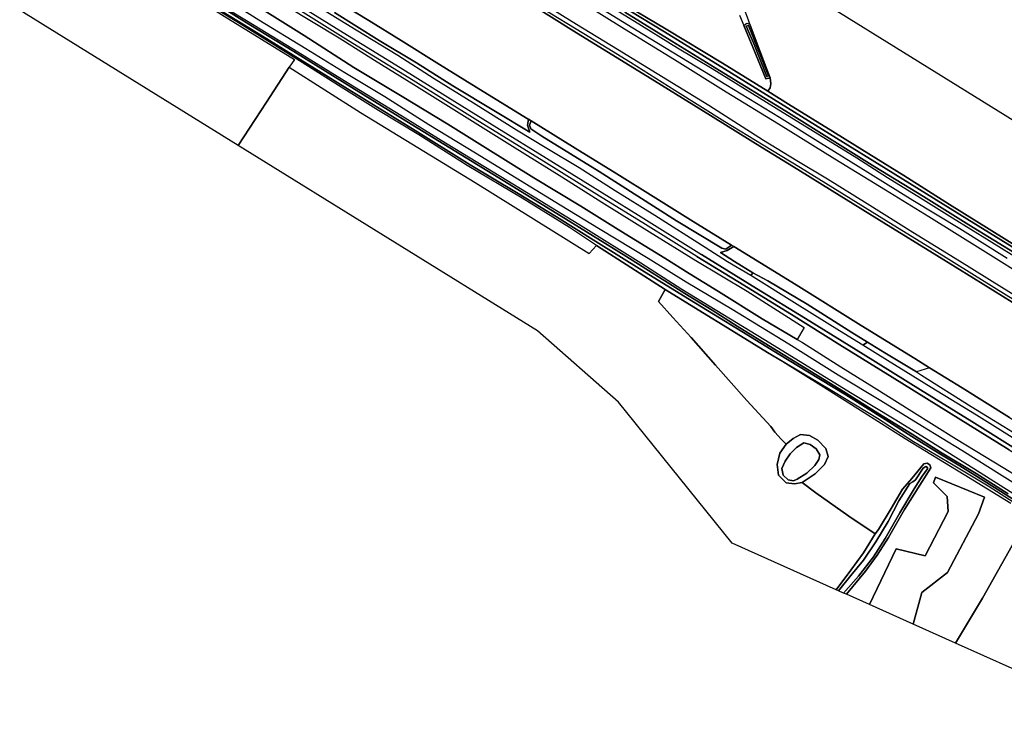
# Model space of a CAD drawing. Extents: x -26035517 to 31750492, y -9237385 to 8160032.
# Tile 77 of 256: x -15995242 to -15517415, y -359560 to -19842. Entities that reach past the tile are written whole.
import ezdxf

# ---------------------------------------------------------------- set-up
doc = ezdxf.new("R2010")
doc.units = 0
doc.layers.add('T-25', color=7, linetype='CONTINUOUS')

msp = doc.modelspace()

# ---------------------------------------------------------------- linework, layer by layer
at = {"layer": 'T-25', "color": 9}
for points in [[(-15634749, -82115, 5520), (-15664662, -63500, 5520), (-15692672, -46206, 5520), (-15724953, -26254, 5527), (-15749364, -11068, 5547), (-15780584, 8331, 5563), (-15803513, 22523, 5570), (-15821769, 33898, 5570), (-15830402, 39263, 5570), (-15844506, 48028, 5570), (-15873068, 65585, 5590), (-15890463, 76493, 5590), (-15910753, 89100, 5590), (-15925832, 98563, 5590), (-15947027, 111429, 5480)], [(-15966618, 67008, 5527), (-15943280, 52484, 5570), (-15922849, 39916, 5570), (-15900731, 26188, 5570), (-15884813, 16245, 5570), (-15864569, 3767, 5570), (-15844199, -8836, 5570), (-15825860, -20254, 5570), (-15810173, -29914, 5570), (-15791483, -41526, 5570), (-15770250, -54685, 5573), (-15748476, -68115, 5573), (-15748388, -68170, 5573), (-15747026, -69013, 5167), (-15725656, -82249, 5573), (-15705518, -94759, 5557), (-15687789, -105745, 5563), (-15668356, -117803, 5563), (-15649877, -129289, 5167), (-15648734, -129999, 5550)], [(-15666621, -134833, 6760), (-15691518, -119273, 6750), (-15713790, -105458, 6737), (-15740956, -88655, 6703), (-15774261, -68069, 6697), (-15804368, -49371, 6683), (-15835615, -30054, 6667), (-15860269, -14742, 6667), (-15886582, 1496, 6653), (-15913468, 18110, 6623), (-15940893, 35090, 6663), (-15977068, 57597, 6723)], [(-15976000, 59189, 6710), (-15951022, 43829, 6743), (-15931619, 31807, 6693), (-15907138, 16657, 6677), (-15882876, 1566, 6700), (-15862004, -11374, 6707), (-15838238, -26008, 6747), (-15810655, -43116, 6743), (-15787396, -57461, 6750), (-15763665, -72225, 6723), (-15739611, -87080, 6717), (-15718340, -100214, 6717), (-15694962, -114702, 6727), (-15664380, -133909, 6757)], [(-15971070, 51945, 6827), (-15947871, 37647, 6867), (-15923869, 22861, 6780), (-15905569, 11346, 6767), (-15886711, -284, 6753), (-15865376, -13516, 6753), (-15840186, -28664, 6813), (-15823050, -39536, 6800), (-15803936, -51330, 6790), (-15784530, -63450, 6803), (-15756044, -81236, 6853), (-15732081, -96185, 6767), (-15712679, -108405, 6800), (-15689615, -122846, 6907), (-15667042, -136697, 6893)], [(-15501647, -135898, 4520), (-15517433, -126158, 4493), (-15544025, -109597, 4527), (-15566185, -95562, 4500), (-15589901, -80770, 4657), (-15600630, -74094, 4680), (-15622176, -60848, 4880), (-15632095, -54544, 4987), (-15631077, -52883, 5023), (-15630663, -50958, 5023), (-15631042, -48130, 4917), (-15632490, -44342, 4773), (-15637874, -30209, 4673), (-15640840, -21996, 4730), (-15641533, -20078, 4743), (-15643049, -16273, 4712), (-15645119, -11079, 4670), (-15650860, 3825, 4663), (-15656930, 20370, 4647), (-15656930, 20370, 4647), (-15597435, -16280, 4960), (-15346846, -171725, 4790)], [(-15504654, -258050, 4293), (-15527862, -243436, 4327), (-15539059, -236532, 4227), (-15549593, -230135, 4027), (-15562358, -222176, 4063), (-15575312, -213975, 4070), (-15594395, -202024, 4070), (-15612765, -190798, 4050), (-15626389, -182564, 4040), (-15644867, -171293, 4050), (-15658580, -162788, 4060), (-15673125, -153994, 4030), (-15693314, -141452, 4030), (-15715682, -127495, 4030), (-15734714, -115644, 4030), (-15754211, -103814, 4030), (-15776684, -90261, 4030), (-15804628, -72870, 4020), (-15834061, -54679, 4020), (-15855653, -41233, 4020), (-15877351, -27831, 4020), (-15908931, -8441, 4020)], [(-15908931, -8441, 4020), (-15877351, -27831, 4020), (-15855653, -41233, 4020), (-15834061, -54679, 4020), (-15804628, -72870, 4020), (-15776684, -90261, 4030), (-15754211, -103814, 4030), (-15734714, -115644, 4030), (-15715682, -127495, 4030), (-15693314, -141452, 4030), (-15673125, -153994, 4030), (-15658580, -162788, 4060), (-15644867, -171293, 4050), (-15626389, -182564, 4040), (-15612765, -190798, 4050), (-15594395, -202024, 4070), (-15575312, -213975, 4070), (-15562358, -222176, 4063), (-15549593, -230135, 4027), (-15539059, -236532, 4227), (-15527862, -243436, 4327), (-15504654, -258050, 4293)], [(-15907934, -7040, 4030), (-15884028, -21961, 4030), (-15862193, -35352, 4030), (-15837401, -50608, 4030), (-15807309, -69320, 4030), (-15760622, -98009, 4030), (-15730288, -116524, 4030), (-15701095, -134697, 4030), (-15672423, -152737, 4030), (-15659265, -160956, 4023), (-15647018, -168700, 4023), (-15629764, -179354, 4013), (-15613862, -189032, 4000), (-15595502, -200357, 3993), (-15578738, -210843, 3993), (-15562164, -221169, 4017), (-15548405, -229788, 4120), (-15531089, -240263, 4217), (-15515619, -250001, 4217)], [(-15515619, -250001, 4217), (-15531089, -240263, 4217), (-15548405, -229788, 4120), (-15562164, -221169, 4017), (-15578738, -210843, 3993), (-15595502, -200357, 3993), (-15613862, -189032, 4000), (-15629764, -179354, 4013), (-15647018, -168700, 4023), (-15659265, -160956, 4023), (-15672423, -152737, 4030), (-15701095, -134697, 4030), (-15730288, -116524, 4030), (-15760622, -98009, 4030), (-15807309, -69320, 4030), (-15837401, -50608, 4030), (-15862193, -35352, 4030), (-15884028, -21961, 4030), (-15907934, -7040, 4030)], [(-15494600, -256182, 5347), (-15518391, -241389, 5310), (-15538015, -229093, 5253), (-15557117, -217353, 5210), (-15577257, -204894, 5267), (-15598100, -192469, 5113), (-15622034, -177439, 5140), (-15649552, -160577, 5153), (-15671801, -147350, 5087), (-15690294, -135738, 5050), (-15713590, -121648, 4927), (-15732945, -109879, 4907), (-15754335, -96793, 4830), (-15773971, -84723, 4810), (-15796670, -70897, 4703), (-15817977, -57333, 4613), (-15837521, -45606, 4623), (-15856372, -34064, 4603), (-15879177, -20068, 4493), (-15899789, -6987, 4503)], [(-15844199, -8836, 5570), (-15825860, -20254, 5570), (-15810173, -29914, 5570), (-15791483, -41526, 5570), (-15770250, -54685, 5573), (-15748476, -68115, 5573), (-15748388, -68170, 5573), (-15748839, -71064, 5693), (-15747628, -74485, 5793), (-15764309, -64489, 5800), (-15785102, -51953, 5817), (-15802626, -40862, 5827), (-15820732, -29878, 5837), (-15842450, -16281, 5883)], [(-15514875, -212934, 5453), (-15537842, -198680, 5453), (-15553709, -188858, 5453), (-15560914, -184398, 5453), (-15586830, -168391, 5443), (-15618416, -148626, 5440), (-15648734, -129999, 5550), (-15649877, -129289, 5167), (-15668356, -117803, 5563), (-15687789, -105745, 5563), (-15705518, -94759, 5557), (-15725656, -82249, 5573), (-15747026, -69013, 5167), (-15748388, -68170, 5573), (-15748476, -68115, 5573), (-15770250, -54685, 5573), (-15791483, -41526, 5570), (-15810173, -29914, 5570), (-15825860, -20254, 5570), (-15844199, -8836, 5570)], [(-15506743, -138452, 4687), (-15524720, -127160, 4700), (-15542536, -116294, 4737), (-15558125, -106481, 4743), (-15574161, -96579, 4790), (-15589035, -87148, 4757), (-15607083, -75961, 4723), (-15624706, -65024, 4880), (-15659249, -43769, 4913), (-15676069, -33653, 4890), (-15696954, -20744, 4867), (-15716963, -8196, 4870)], [(-15513602, -130094, 3893), (-15535555, -116569, 3890), (-15555169, -104405, 3860), (-15574718, -92296, 3847), (-15598779, -77391, 3847), (-15622563, -62586, 3903), (-15653282, -43655, 3903), (-15682318, -25731, 3883), (-15709783, -8931, 3883)], [(-15709783, -8931, 3883), (-15682318, -25731, 3883), (-15653282, -43655, 3903), (-15622563, -62586, 3903), (-15598779, -77391, 3847), (-15574718, -92296, 3847), (-15555169, -104405, 3860), (-15535555, -116569, 3890), (-15513602, -130094, 3893)], [(-15506856, -258119, 4947), (-15525289, -246399, 4920), (-15542272, -236195, 5050), (-15561494, -224759, 5127), (-15578983, -213426, 4920), (-15600237, -200488, 4920), (-15632261, -181378, 4915), (-15647515, -172028, 4920), (-15668155, -159464, 5087), (-15682005, -150799, 5077), (-15715306, -129419, 4897), (-15728469, -120827, 4577), (-15751362, -106498, 4540), (-15778014, -90582, 4567), (-15801574, -75773, 4450), (-15821125, -63885, 4447), (-15840457, -51811, 4460), (-15861225, -38735, 4423), (-15872911, -31345, 4403), (-15888217, -21896, 4437), (-15906236, -10996, 4430)], [(-15901925, -9923, 4490), (-15881441, -22552, 4500), (-15860247, -35505, 4527), (-15835633, -50711, 4547), (-15810216, -66190, 4643), (-15788568, -79620, 4720), (-15765458, -93801, 4890), (-15742633, -107709, 4920), (-15721797, -120495, 4950), (-15693872, -137891, 4997), (-15673898, -150618, 5020), (-15654013, -162849, 4953), (-15634092, -175002, 4963), (-15612315, -188379, 5050), (-15591995, -200802, 5060), (-15570003, -214169, 5100), (-15554023, -224055, 5090), (-15532272, -237800, 5113), (-15511421, -250891, 5097)], [(-15865376, -13516, 6753), (-15840186, -28664, 6813), (-15823050, -39536, 6800), (-15803936, -51330, 6790), (-15784530, -63450, 6803), (-15756044, -81236, 6853), (-15732081, -96185, 6767), (-15712679, -108405, 6800), (-15689615, -122846, 6907), (-15667042, -136697, 6893), (-15642162, -151612, 6827), (-15614517, -169280, 6810), (-15617880, -175089, 6563), (-15634931, -165074, 6537), (-15656043, -151814, 6493), (-15670293, -143087, 6620), (-15682091, -135657, 6580), (-15703445, -122541, 6547), (-15722866, -110421, 6533), (-15745714, -96691, 6530), (-15769368, -81871, 6513), (-15787424, -70624, 6520), (-15809618, -57076, 6513), (-15833009, -43120, 6497), (-15857153, -27522, 6477), (-15876644, -15426, 6463)], [(-15862004, -11374, 6707), (-15838238, -26008, 6747), (-15810655, -43116, 6743), (-15787396, -57461, 6750), (-15763665, -72225, 6723), (-15739611, -87080, 6717), (-15718340, -100214, 6717), (-15694962, -114702, 6727), (-15664380, -133909, 6757), (-15639788, -148999, 6703), (-15611797, -166234, 6680), (-15585914, -182203, 6693), (-15558147, -199538, 6693), (-15533253, -215029, 6647), (-15506736, -231483, 6650)], [(-15749364, -11068, 5547), (-15724953, -26254, 5527), (-15692672, -46206, 5520), (-15664662, -63500, 5520), (-15634749, -82115, 5520), (-15617605, -92651, 5507), (-15600936, -102904, 5507), (-15575802, -118472, 5510), (-15550170, -134377, 5513), (-15532314, -145361, 5520), (-15513659, -156980, 5530)], [(-15739850, -12806, 6600), (-15725009, -22088, 6607), (-15705115, -34197, 6653), (-15685845, -45952, 6697), (-15660801, -61381, 6720), (-15634200, -78309, 6717), (-15618087, -88146, 6530), (-15603192, -97050, 6573), (-15584024, -109129, 6517), (-15561727, -123037, 6527), (-15539158, -136984, 6537), (-15518597, -149672, 6527), (-15492655, -165682, 6507)], [(-15504122, -146804, 6383), (-15527888, -131903, 6300), (-15554094, -115596, 6317), (-15575122, -102628, 6343), (-15599732, -87606, 6390), (-15627051, -70582, 6493), (-15652322, -55014, 6540), (-15677521, -39406, 6440), (-15701792, -24425, 6447), (-15724033, -10521, 6470)], [(-15719792, -10013, 4957), (-15692617, -26860, 4953), (-15652610, -51299, 4987), (-15626580, -67231, 4720), (-15606537, -79588, 4640), (-15588350, -90936, 4647), (-15561789, -107442, 4657), (-15539026, -121315, 4693), (-15516012, -135675, 4713)], [(-15645864, -17718, 4861), (-15643764, -22736, 4878), (-15639374, -33225, 4913), (-15633126, -48546, 4917), (-15631042, -48130, 4917), (-15630663, -50958, 5023), (-15631077, -52883, 5023), (-15632095, -54544, 4987), (-15654223, -41010, 4797), (-15681538, -24452, 4693), (-15704903, -10484, 4467)], [(-15704903, -10484, 4467), (-15681538, -24452, 4693), (-15654223, -41010, 4797), (-15632095, -54544, 4987), (-15622176, -60848, 4880), (-15600630, -74094, 4680), (-15589901, -80770, 4657), (-15566185, -95562, 4500), (-15544025, -109597, 4527), (-15517433, -126158, 4493), (-15501647, -135898, 4520)], [(-15876644, -15426, 6463), (-15857153, -27522, 6477), (-15833009, -43120, 6497), (-15809618, -57076, 6513), (-15787424, -70624, 6520), (-15769368, -81871, 6513), (-15745714, -96691, 6530), (-15722866, -110421, 6533), (-15703445, -122541, 6547), (-15682091, -135657, 6580), (-15670293, -143087, 6620), (-15656043, -151814, 6493), (-15634931, -165074, 6537), (-15617880, -175089, 6563), (-15615368, -176564, 6567), (-15596755, -188393, 6587), (-15580550, -198416, 6577), (-15562234, -209930, 6553), (-15540572, -223449, 6497), (-15518041, -237301, 6503), (-15502165, -247072, 6507)], [(-15515138, -228680, 6687), (-15544462, -210450, 6653), (-15571846, -193490, 6667), (-15597300, -177647, 6703), (-15620757, -163042, 6743), (-15646749, -147034, 6703), (-15666621, -134833, 6760), (-15691518, -119273, 6750), (-15713790, -105458, 6737), (-15740956, -88655, 6703), (-15774261, -68069, 6697), (-15804368, -49371, 6683), (-15835615, -30054, 6667), (-15860269, -14742, 6667)], [(-15505857, -227612, 6673), (-15530851, -211881, 6680), (-15552864, -198449, 6640), (-15574048, -185290, 6617), (-15586077, -177846, 6619), (-15597332, -170881, 6620), (-15617957, -158115, 6630), (-15640452, -144003, 6637), (-15651778, -137345, 6607), (-15662611, -130436, 6663), (-15687004, -114851, 6657), (-15706325, -102901, 6593), (-15723715, -91855, 6607), (-15739397, -82328, 6720), (-15754143, -73550, 6683), (-15774993, -60321, 6673), (-15794174, -48570, 6673), (-15811659, -37163, 6613), (-15831914, -25004, 6607), (-15849101, -14467, 6607)], [(-15842450, -16281, 5883), (-15820732, -29878, 5837), (-15802626, -40862, 5827), (-15785102, -51953, 5817), (-15764309, -64489, 5800), (-15747628, -74485, 5793), (-15748839, -71064, 5693), (-15748388, -68170, 5573), (-15747026, -69013, 5167), (-15747883, -70991, 5167), (-15747237, -72803, 5167), (-15741815, -76365, 5167), (-15713974, -93538, 5167), (-15676545, -117467, 5167), (-15654478, -130810, 5167), (-15652588, -131295, 5167), (-15649877, -129289, 5167), (-15648734, -129999, 5550), (-15651975, -131944, 5797), (-15655208, -132843, 5963), (-15648310, -137216, 5967), (-15639398, -142700, 6030), (-15632236, -146694, 5820), (-15613116, -157917, 5783), (-15591431, -171793, 5803), (-15583732, -176505, 5810), (-15575410, -181599, 5817), (-15560086, -190903, 5826), (-15557532, -192454, 5827), (-15533544, -207681, 5830), (-15517658, -217401, 5833), (-15496696, -230275, 5817)], [(-15511833, -156483, 5600), (-15533130, -143306, 5630), (-15551584, -131761, 5613), (-15571326, -119663, 5637), (-15591743, -106995, 5627), (-15616376, -91734, 5670), (-15634372, -80804, 5797), (-15652966, -69484, 5753), (-15677329, -54198, 5693), (-15698773, -40667, 5713), (-15721517, -26717, 5780), (-15741723, -14482, 5633)], [(-15701517, -16243, 3827), (-15678806, -30209, 3827), (-15655622, -44546, 3827), (-15623478, -64293, 3903), (-15601007, -78278, 3860), (-15580232, -91219, 3860), (-15556600, -105655, 3857), (-15534601, -119400, 3857), (-15510429, -134372, 3873)], [(-15510429, -134372, 3873), (-15534601, -119400, 3857), (-15556600, -105655, 3857), (-15580232, -91219, 3860), (-15601007, -78278, 3860), (-15623478, -64293, 3903), (-15655622, -44546, 3827), (-15678806, -30209, 3827), (-15701517, -16243, 3827)], [(-15649877, -129289, 5167), (-15652588, -131295, 5167), (-15654478, -130810, 5167), (-15676545, -117467, 5167), (-15713974, -93538, 5167), (-15741815, -76365, 5167), (-15747237, -72803, 5167), (-15747883, -70991, 5167), (-15747026, -69013, 5167)], [(-15329435, -271045, 5543), (-15353931, -255824, 5543), (-15378829, -240429, 5543), (-15401582, -226353, 5543), (-15416744, -216963, 5530), (-15430524, -208451, 5530), (-15452484, -194876, 5530), (-15472842, -182241, 5530), (-15494491, -168814, 5530), (-15513659, -156980, 5530), (-15532314, -145361, 5520), (-15550170, -134377, 5513), (-15575802, -118472, 5510), (-15600936, -102904, 5507), (-15617605, -92651, 5507), (-15634749, -82115, 5520)], [(-15648734, -129999, 5550), (-15618416, -148626, 5440), (-15586830, -168391, 5443), (-15560914, -184398, 5453), (-15553709, -188858, 5453), (-15537842, -198680, 5453), (-15514875, -212934, 5453), (-15488196, -229365, 5453), (-15462454, -245354, 5453), (-15437436, -260972, 5453), (-15413469, -275672, 5453), (-15393052, -288290, 5453), (-15372766, -300931, 5453), (-15353790, -312719, 5453)], [(-15667042, -136697, 6893), (-15642162, -151612, 6827), (-15614517, -169280, 6810), (-15617880, -175089, 6563)], [(-15666621, -134833, 6760), (-15646749, -147034, 6703), (-15620757, -163042, 6743), (-15597300, -177647, 6703), (-15571846, -193490, 6667), (-15544462, -210450, 6653), (-15515138, -228680, 6687), (-15487839, -245614, 6733), (-15456436, -264968, 6733), (-15427580, -282956, 6690), (-15401743, -298899, 6707), (-15376513, -314501, 6707), (-15356907, -326555, 6697)], [(-15361148, -321640, 6647), (-15383793, -307704, 6683), (-15407839, -292875, 6680), (-15436384, -275158, 6663), (-15461754, -259308, 6650), (-15482294, -246636, 6650), (-15506736, -231483, 6650), (-15533253, -215029, 6647), (-15558147, -199538, 6693), (-15585914, -182203, 6693), (-15611797, -166234, 6680), (-15639788, -148999, 6703), (-15664380, -133909, 6757)], [(-15639398, -142700, 6030), (-15640452, -144003, 6637)], [(-15507736, -264841, 5024), (-15528052, -300791, 5030), (-15541051, -322599, 5037), (-15561647, -313371, 4970), (-15557513, -297918, 4970), (-15544950, -288338, 4970), (-15529885, -259739, 4970), (-15527095, -251639, 4970), (-15550758, -242057, 4970), (-15551748, -244682, 4970), (-15545223, -251447, 4977), (-15544609, -258642, 4977), (-15555767, -280100, 4977), (-15569836, -276703, 4957), (-15582807, -303889, 5000), (-15594063, -298846, 4793), (-15594063, -298846, 4793), (-15584848, -287566, 4813), (-15579105, -279911, 4807), (-15573621, -271356, 4863), (-15565831, -257663, 4893), (-15558427, -245894, 4867), (-15553089, -237476, 4877), (-15553578, -235975, 4877), (-15554896, -235164, 4877), (-15556450, -235584, 4873), (-15562352, -242547, 4867), (-15566868, -247869, 4827), (-15572357, -257238, 4893), (-15578443, -267442, 4910), (-15580113, -269494, 4913), (-15592821, -260941, 4933), (-15608885, -249555, 4830), (-15615544, -244645, 4817), (-15609157, -240381, 4897), (-15604636, -235827, 5180), (-15602822, -231937, 5277), (-15603985, -228075, 5273), (-15607954, -223954, 5277), (-15611906, -221678, 5257), (-15616344, -221185, 5343), (-15619914, -223142, 5423), (-15623214, -225879, 5450), (-15625632, -223560, 5567), (-15628759, -220168, 5333), (-15630676, -217411, 4767), (-15642370, -204773, 4840), (-15657497, -187646, 4777), (-15669454, -174095, 4877), (-15678346, -164510, 4987), (-15685226, -156606, 5060), (-15682005, -150799, 5077), (-15668155, -159464, 5087), (-15647515, -172028, 4920), (-15632261, -181378, 4915), (-15624964, -185851, 4913), (-15606481, -197358, 4890), (-15585402, -210604, 4883), (-15565561, -223228, 5060), (-15536892, -240648, 5023), (-15514285, -254623, 4890)], [(-15586077, -177846, 6619), (-15583732, -176505, 5810)], [(-15553709, -188858, 5453), (-15560086, -190903, 5826)], [(-15582807, -303889, 5000), (-15569836, -276703, 4957), (-15555767, -280100, 4977), (-15544609, -258642, 4977), (-15545223, -251447, 4977), (-15551748, -244682, 4970), (-15550758, -242057, 4970), (-15527095, -251639, 4970), (-15529885, -259739, 4970), (-15544950, -288338, 4970), (-15557513, -297918, 4970), (-15561647, -313371, 4970)], [(-15458564, -359560, 4570), (-15541051, -322599, 5037), (-15528052, -300791, 5030), (-15507736, -264841, 5024)]]:
    msp.add_polyline3d(points, dxfattribs=at)
for points in [[(-15995242, -15259, 4557), (-15985574, 3992, 4490), (-15971972, 28601, 4600), (-15936045, 6882, 4490), (-15895999, -18214, 4437), (-15861899, -39170, 4440), (-15864450, -42882, 4467), (-15875505, -59887, 4360), (-15889199, -80916, 4373), (-15992123, -17085, 4407), (-15995242, -15259, 4557)], [(-15640840, -21996, 4730), (-15637874, -30209, 4673), (-15632490, -44342, 4773), (-15631042, -48130, 4917), (-15633126, -48546, 4917), (-15639374, -33225, 4913), (-15643764, -22736, 4878), (-15642359, -21595, 4690), (-15640840, -21996, 4730)], [(-15636546, -35315, 3973), (-15631865, -47045, 3973), (-15632614, -47491, 3973), (-15639099, -31022, 3973), (-15642683, -23031, 3973), (-15641490, -22606, 3973), (-15636546, -35315, 3973)], [(-15636546, -35315, 3973), (-15641490, -22606, 3973), (-15642683, -23031, 3973), (-15639099, -31022, 3973), (-15632614, -47491, 3973), (-15631865, -47045, 3973), (-15636546, -35315, 3973)], [(-15889199, -80916, 4373), (-15875505, -59887, 4360), (-15864450, -42882, 4467), (-15829914, -64868, 4460), (-15774255, -98955, 4713), (-15718850, -133378, 4713), (-15715306, -129419, 4897), (-15682005, -150799, 5077), (-15685226, -156606, 5060), (-15678346, -164510, 4987), (-15669454, -174095, 4877), (-15657497, -187646, 4777), (-15642370, -204773, 4840), (-15630676, -217411, 4767), (-15628759, -220168, 5333), (-15625632, -223560, 5567), (-15623214, -225879, 5450), (-15626335, -230254, 5413), (-15627716, -235839, 5280), (-15626926, -241028, 4910), (-15623269, -244690, 4813), (-15619289, -245232, 4837), (-15615544, -244645, 4817), (-15608885, -249555, 4830), (-15592821, -260941, 4933), (-15580113, -269494, 4913), (-15585718, -278729, 4913), (-15591885, -287214, 4817), (-15598941, -296660, 4630), (-15649555, -273981, 4660), (-15704648, -205524, 4427), (-15743967, -170985, 4500), (-15889199, -80916, 4373)], [(-15747026, -69013, 5167), (-15725656, -82249, 5573), (-15705518, -94759, 5557), (-15687789, -105745, 5563), (-15668356, -117803, 5563), (-15649877, -129289, 5167), (-15652588, -131295, 5167), (-15654478, -130810, 5167), (-15676545, -117467, 5167), (-15713974, -93538, 5167), (-15741815, -76365, 5167), (-15747237, -72803, 5167), (-15747883, -70991, 5167), (-15747026, -69013, 5167)], [(-15648734, -129999, 5550), (-15618416, -148626, 5440), (-15586830, -168391, 5443), (-15560914, -184398, 5453), (-15553709, -188858, 5453), (-15560086, -190903, 5826), (-15575410, -181599, 5817), (-15583732, -176505, 5810), (-15591431, -171793, 5803), (-15613116, -157917, 5783), (-15632236, -146694, 5820), (-15639398, -142700, 6030), (-15648310, -137216, 5967), (-15655208, -132843, 5963), (-15651975, -131944, 5797), (-15648734, -129999, 5550)], [(-15583732, -176505, 5810), (-15586077, -177846, 6619), (-15597332, -170881, 6620), (-15617957, -158115, 6630), (-15640452, -144003, 6637), (-15639398, -142700, 6030), (-15632236, -146694, 5820), (-15613116, -157917, 5783), (-15591431, -171793, 5803), (-15583732, -176505, 5810)], [(-15623214, -225879, 5450), (-15619914, -223142, 5423), (-15616344, -221185, 5343), (-15611906, -221678, 5257), (-15607954, -223954, 5277), (-15603985, -228075, 5273), (-15602822, -231937, 5277), (-15604636, -235827, 5180), (-15609157, -240381, 4897), (-15615544, -244645, 4817), (-15619289, -245232, 4837), (-15623269, -244690, 4813), (-15626926, -241028, 4910), (-15627716, -235839, 5280), (-15626335, -230254, 5413), (-15623214, -225879, 5450)], [(-15625382, -237763, 4190), (-15624718, -240936, 4190), (-15622331, -243344, 4190), (-15619680, -243809, 4190), (-15617862, -242999, 4190), (-15613193, -240097, 4190), (-15609432, -236394, 4190), (-15607441, -233352, 4190), (-15606924, -231170, 4190), (-15608711, -228161, 4190), (-15611640, -226180, 4190), (-15614749, -225312, 4190), (-15618273, -227509, 4190), (-15621397, -230695, 4190), (-15623840, -234202, 4190), (-15625382, -237763, 4190)], [(-15625382, -237763, 4190), (-15623840, -234202, 4190), (-15621397, -230695, 4190), (-15618273, -227509, 4190), (-15614749, -225312, 4190), (-15611640, -226180, 4190), (-15608711, -228161, 4190), (-15606924, -231170, 4190), (-15607441, -233352, 4190), (-15609432, -236394, 4190), (-15613193, -240097, 4190), (-15617862, -242999, 4190), (-15619680, -243809, 4190), (-15622331, -243344, 4190), (-15624718, -240936, 4190), (-15625382, -237763, 4190)], [(-15598941, -296660, 4630), (-15591885, -287214, 4817), (-15585718, -278729, 4913), (-15580113, -269494, 4913), (-15578443, -267442, 4910), (-15572357, -257238, 4893), (-15566868, -247869, 4827), (-15562352, -242547, 4867), (-15556450, -235584, 4873), (-15554896, -235164, 4877), (-15553578, -235975, 4877), (-15553089, -237476, 4877), (-15558427, -245894, 4867), (-15565831, -257663, 4893), (-15573621, -271356, 4863), (-15579105, -279911, 4807), (-15584848, -287566, 4813), (-15594063, -298846, 4793), (-15595428, -298234, 4143), (-15588097, -290014, 4143), (-15580891, -280595, 4143), (-15575201, -271808, 4143), (-15568094, -259253, 4143), (-15561149, -247593, 4143), (-15557246, -241421, 4143), (-15554642, -237969, 4143), (-15554727, -237337, 4143), (-15555475, -236872, 4143), (-15556758, -237640, 4143), (-15560533, -243242, 4143), (-15561871, -244266, 4143), (-15563333, -245074, 4143), (-15568558, -253502, 4143), (-15573850, -263467, 4143), (-15579779, -273411, 4143), (-15585735, -282201, 4143), (-15591877, -289771, 4143), (-15597949, -297105, 4143), (-15598941, -296660, 4630)], [(-15595428, -298234, 4143), (-15597949, -297105, 4143), (-15591877, -289771, 4143), (-15585735, -282201, 4143), (-15579779, -273411, 4143), (-15573850, -263467, 4143), (-15568558, -253502, 4143), (-15563333, -245074, 4143), (-15561871, -244266, 4143), (-15560533, -243242, 4143), (-15556758, -237640, 4143), (-15555475, -236872, 4143), (-15554727, -237337, 4143), (-15554642, -237969, 4143), (-15557246, -241421, 4143), (-15561149, -247593, 4143), (-15568094, -259253, 4143), (-15575201, -271808, 4143), (-15580891, -280595, 4143), (-15588097, -290014, 4143), (-15595428, -298234, 4143)], [(-15582807, -303889, 5000), (-15569836, -276703, 4957), (-15555767, -280100, 4977), (-15544609, -258642, 4977), (-15545223, -251447, 4977), (-15551748, -244682, 4970), (-15550758, -242057, 4970), (-15527095, -251639, 4970), (-15529885, -259739, 4970), (-15544950, -288338, 4970), (-15557513, -297918, 4970), (-15561647, -313371, 4970), (-15582807, -303889, 5000)]]:
    msp.add_polyline3d(points, close=True, dxfattribs=at)

doc.saveas('drawing.dxf')
